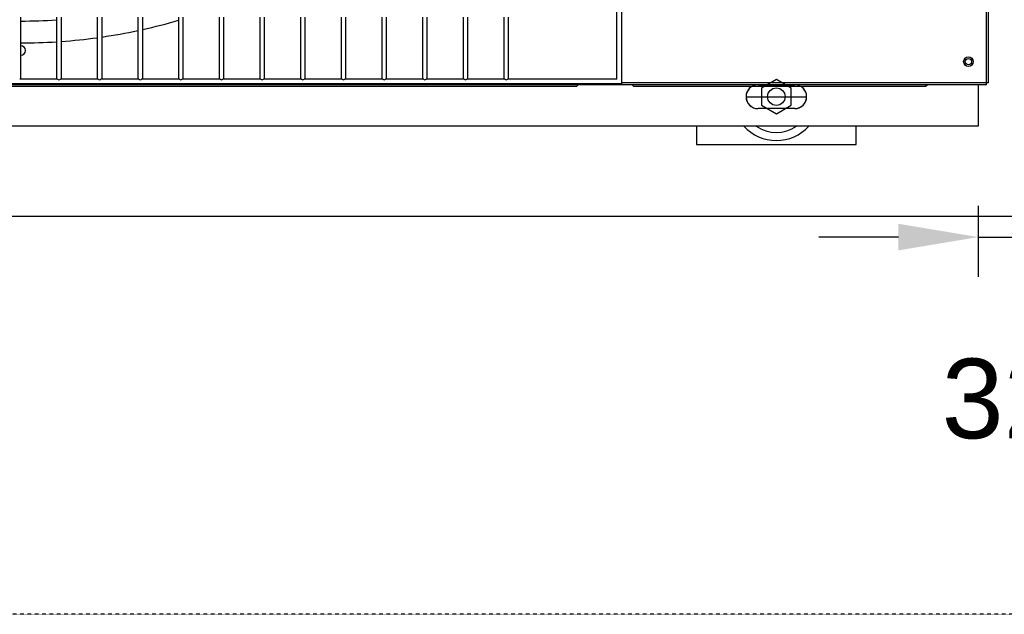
# Model space of a CAD drawing. Extents: x -90708 to 277869, y -117 to 207445.
# Tile 74 of 233: x -85966 to -85348, y 131148 to 131521. Entities that reach past the tile are written whole.
import ezdxf

# ---------------------------------------------------------------- set-up
doc = ezdxf.new("R2010")
doc.units = 0
doc.header["$MEASUREMENT"] = 0
doc.header["$PDMODE"] = 3
doc.header["$PDSIZE"] = 0.005
doc.linetypes.add('DASHDOT', pattern=[1, 0.5, -0.25, 0, -0.25])
doc.layers.get('Defpoints').update_dxf_attribs({"linetype": 'CONTINUOUS'})
for name, color, linetype in [('ARQ - EQUIPO CONDENSADORA', 40, 'CONTINUOUS'), ('ARQ-DETALHES', 7, 'CONTINUOUS'), ('ARQ-GRELHAS', 30, 'CONTINUOUS'), ('ARQ-TEXTO4', 4, 'CONTINUOUS')]:
    doc.layers.add(name, color=color, linetype=linetype)
doc.layers.add('ARQ-COTAS', color=20, linetype='CONTINUOUS', lineweight=18)
doc.styles.add('ARIAL', font='arial.ttf')
doc.dimstyles.new('COTA-50', dxfattribs={"dimscale": 0, "dimtxt": 50, "dimasz": 50, "dimexe": 25, "dimexo": 50, "dimgap": 0.04, "dimtad": 1, "dimdec": 0, "dimzin": 9, "dimdsep": 46, "dimtxsty": 'ARIAL', "dimcen": 1, "dimdle": 75, "dimclrd": 256, "dimclre": 256, "dimclrt": 2, "dimaunit": 1, "dimadec": 0, "dimazin": 0, "dimtfac": 2, "dimtdec": 0, "dimtmove": 2, "dimatfit": 0, "dimfxl": 0.05, "dimtolj": 1, "dimtzin": 4, "dimarcsym": 0})

# ---------------------------------------------------------------- blocks, each defined once
blk = doc.blocks.new('*D1194')
at = {"layer": 'ARQ-COTAS', "lineweight": -2, "transparency": 16777216}
for p, q in [((-85364.72, 131404.12), (-85364.72, 131359.53)), ((-85332.82, 131404.12), (-85332.82, 131359.53)), ((-85414.72, 131384.53), (-85464.72, 131384.53)), ((-85364.72, 131384.53), (-85332.82, 131384.53)), ((-85282.82, 131384.53), (-85232.82, 131384.53))]:
    blk.add_line(p, q, dxfattribs=at)
at = {"layer": 'ARQ-COTAS', "transparency": 16777216}
for points in [[(-85414.72, 131392.86), (-85414.72, 131376.19), (-85364.72, 131384.53)], [(-85282.82, 131392.86), (-85282.82, 131376.19), (-85332.82, 131384.53)]]:
    blk.add_solid(points, dxfattribs=at)
at = {"layer": 'Defpoints', "color": 0, "transparency": 16777216}
for p in [(-85364.72, 131454.12), (-85332.82, 131454.12), (-85332.82, 131384.53)]:
    blk.add_point(p, dxfattribs=at)
at = {"layer": 'ARQ-COTAS', "color": 2, "transparency": 16777216, "insert": (-85348.77, 131282.83), "char_height": 50, "attachment_point": 5, "style": 'ARIAL'}
blk.add_mtext('\\A1;32', dxfattribs=at)

msp = doc.modelspace()

# ---------------------------------------------------------------- linework, layer by layer
at = {"layer": 'ARQ - EQUIPO CONDENSADORA', "linetype": 'Continuous'}
for p, q in [((-85588.322, 131480.659), (-85588.322, 132236.659)), ((-85359.572, 131481.41), (-85359.572, 132235.408)), ((-85358.322, 131481.41), (-85358.322, 132235.408)), ((-85591.322, 131483.659), (-85591.322, 131551.309)), ((-85965.322, 131484.159), (-85965.322, 131522.532)), ((-85942.822, 131522.532), (-85942.822, 131484.159)), ((-85939.822, 131484.159), (-85939.822, 131522.532)), ((-85917.322, 131522.532), (-85917.322, 131484.159)), ((-85914.322, 131484.159), (-85914.322, 131522.532)), ((-85891.822, 131522.532), (-85891.822, 131484.159)), ((-85888.822, 131484.159), (-85888.822, 131522.532)), ((-85866.322, 131522.532), (-85866.322, 131484.159)), ((-85863.322, 131484.159), (-85863.322, 131522.532)), ((-85840.822, 131522.532), (-85840.822, 131484.159)), ((-85837.822, 131484.159), (-85837.822, 131522.532)), ((-85815.322, 131522.532), (-85815.322, 131484.159)), ((-85812.322, 131484.159), (-85812.322, 131522.532)), ((-85789.822, 131522.532), (-85789.822, 131484.159)), ((-85786.822, 131484.159), (-85786.822, 131522.532)), ((-85764.322, 131522.532), (-85764.322, 131484.159)), ((-85761.322, 131484.159), (-85761.322, 131522.532)), ((-85738.822, 131522.532), (-85738.822, 131484.159)), ((-85735.822, 131484.159), (-85735.822, 131522.532)), ((-85713.322, 131522.532), (-85713.322, 131484.159)), ((-85710.322, 131484.159), (-85710.322, 131522.532)), ((-85687.822, 131522.532), (-85687.822, 131484.159)), ((-85684.822, 131484.159), (-85684.822, 131522.532)), ((-85662.322, 131522.532), (-85662.322, 131484.159)), ((-85659.322, 131484.159), (-85659.322, 131522.532)), ((-85359.572, 131480.159), (-86571.072, 131480.159)), ((-85588.322, 131480.659), (-86272.822, 131480.659)), ((-85942.171, 131483.659), (-85965.972, 131483.659)), ((-85965.322, 131483.659), (-85965.322, 131484.159)), ((-85942.822, 131484.159), (-85942.822, 131483.659)), ((-85916.671, 131483.659), (-85940.472, 131483.659)), ((-85939.822, 131483.659), (-85939.822, 131484.159)), ((-85917.322, 131484.159), (-85917.322, 131483.659)), ((-85891.171, 131483.659), (-85914.972, 131483.659)), ((-85914.322, 131483.659), (-85914.322, 131484.159)), ((-85891.822, 131484.159), (-85891.822, 131483.659)), ((-85865.671, 131483.659), (-85889.472, 131483.659)), ((-85888.822, 131483.659), (-85888.822, 131484.159)), ((-85866.322, 131484.159), (-85866.322, 131483.659)), ((-85840.171, 131483.659), (-85863.972, 131483.659)), ((-85863.322, 131483.659), (-85863.322, 131484.159)), ((-85840.822, 131484.159), (-85840.822, 131483.659)), ((-85814.671, 131483.659), (-85838.472, 131483.659)), ((-85837.822, 131483.659), (-85837.822, 131484.159)), ((-85815.322, 131484.159), (-85815.322, 131483.659)), ((-85789.171, 131483.659), (-85812.972, 131483.659)), ((-85812.322, 131483.659), (-85812.322, 131484.159)), ((-85789.822, 131484.159), (-85789.822, 131483.659)), ((-85763.671, 131483.659), (-85787.472, 131483.659)), ((-85786.822, 131483.659), (-85786.822, 131484.159)), ((-85764.322, 131484.159), (-85764.322, 131483.659)), ((-85738.171, 131483.659), (-85761.972, 131483.659)), ((-85761.322, 131483.659), (-85761.322, 131484.159)), ((-85738.822, 131484.159), (-85738.822, 131483.659)), ((-85712.671, 131483.659), (-85736.472, 131483.659)), ((-85735.822, 131483.659), (-85735.822, 131484.159)), ((-85713.322, 131484.159), (-85713.322, 131483.659)), ((-85687.171, 131483.659), (-85710.972, 131483.659)), ((-85710.322, 131483.659), (-85710.322, 131484.159)), ((-85687.822, 131484.159), (-85687.822, 131483.659)), ((-85661.671, 131483.659), (-85685.472, 131483.659)), ((-85684.822, 131483.659), (-85684.822, 131484.159)), ((-85662.322, 131484.159), (-85662.322, 131483.659)), ((-85591.322, 131483.659), (-85659.972, 131483.659)), ((-85659.322, 131483.659), (-85659.322, 131484.159)), ((-85615.733, 131480.159), (-85616.773, 131479.119)), ((-85359.572, 131481.41), (-85588.322, 131481.41)), ((-85580.773, 131479.119), (-85581.813, 131480.159)), ((-85502.823, 131480.169), (-85479.823, 131480.169)), ((-85496.773, 131479.119), (-85497.813, 131480.159)), ((-85396.237, 131480.159), (-85397.723, 131479.119)), ((-85364.723, 131480.159), (-85364.723, 131454.119)), ((-85358.322, 131481.41), (-85359.572, 131481.41)), ((-85359.572, 131481.41), (-85359.572, 131481.41)), ((-85359.572, 131480.159), (-85359.572, 131481.41)), ((-85616.773, 131479.119), (-86314.773, 131479.119)), ((-85397.723, 131479.119), (-85580.773, 131479.119)), ((-85479.823, 131465.169), (-85502.823, 131465.169)), ((-85479.823, 131465.169), (-85502.823, 131465.169)), ((-85364.723, 131454.119), (-86566.823, 131454.119))]:
    msp.add_line(p, q, dxfattribs=at)
for radius in [3, 2]:
    msp.add_circle((-85370.823, 131494.66), radius, dxfattribs=at)
for centre, radius, start, end in [((-85965.323, 131857.66), 337.5, 270, 273.822724), ((-85965.323, 131857.66), 351.25, 282.57964, 286.370851), ((-85965.323, 131857.66), 351.25, 278.348778, 282.078727), ((-85965.323, 131857.66), 351.25, 270.000163, 273.67287), ((-85965.323, 131501.66), 3, 270.019099, 89.980901), ((-85965.323, 131857.66), 351.25, 274.163377, 277.854485), ((-85965.946, 131484.203), 0.625, 299.493504, 355.928605), ((-85942.198, 131484.203), 0.625, 184.071391, 240.506497), ((-85941.322, 131484.649), 1.305, 229.375108, 310.624892), ((-85940.446, 131484.203), 0.625, 299.493503, 355.928609), ((-85916.698, 131484.203), 0.625, 184.07139, 240.506498), ((-85915.822, 131484.649), 1.305, 229.375108, 310.624892), ((-85914.946, 131484.203), 0.625, 299.493505, 355.928607), ((-85891.198, 131484.203), 0.625, 184.071392, 240.506496), ((-85890.322, 131484.649), 1.305, 229.375108, 310.624892), ((-85889.446, 131484.203), 0.625, 299.493503, 355.928609), ((-85865.698, 131484.203), 0.625, 184.071391, 240.506497), ((-85864.822, 131484.649), 1.305, 229.375108, 310.624892), ((-85863.946, 131484.203), 0.625, 299.493504, 355.928608), ((-85840.198, 131484.203), 0.625, 184.071393, 240.506495), ((-85839.322, 131484.649), 1.305, 229.375108, 310.624892), ((-85838.446, 131484.203), 0.625, 299.493504, 355.928604), ((-85814.698, 131484.203), 0.625, 184.071392, 240.506496), ((-85813.822, 131484.649), 1.305, 229.375108, 310.624892), ((-85812.946, 131484.203), 0.625, 299.493503, 355.928601), ((-85789.198, 131484.203), 0.625, 184.071391, 240.506498), ((-85788.322, 131484.649), 1.305, 229.375108, 310.624892), ((-85787.446, 131484.203), 0.625, 299.493504, 355.928607), ((-85763.698, 131484.203), 0.625, 184.071396, 240.506497), ((-85762.822, 131484.649), 1.305, 229.375108, 310.624892), ((-85761.946, 131484.203), 0.625, 299.493504, 355.928604), ((-85738.198, 131484.203), 0.625, 184.071392, 240.506496), ((-85737.322, 131484.649), 1.305, 229.375108, 310.624892), ((-85736.446, 131484.203), 0.625, 299.493504, 355.928603), ((-85712.698, 131484.203), 0.625, 184.071394, 240.506495), ((-85711.822, 131484.649), 1.305, 229.375108, 310.624892), ((-85710.946, 131484.203), 0.625, 299.493503, 355.928608), ((-85687.198, 131484.203), 0.625, 184.071394, 240.506495), ((-85686.322, 131484.649), 1.305, 229.375108, 310.624892), ((-85685.446, 131484.203), 0.625, 299.493503, 355.928608), ((-85661.698, 131484.203), 0.625, 184.071395, 240.506496), ((-85660.822, 131484.649), 1.305, 229.375108, 310.624892), ((-85659.946, 131484.203), 0.625, 299.493505, 355.928604), ((-85502.823, 131472.669), 7.5, 90, 270), ((-85502.823, 131472.669), 7.5, 92.95907, 270), ((-85479.823, 131472.669), 7.5, 270, 90), ((-85479.823, 131472.669), 7.5, 270, 59.316583)]:
    msp.add_arc(centre, radius, start, end, dxfattribs=at)
at = {"layer": 'ARQ-DETALHES'}
msp.add_line((-87592.372, 131397.669), (-84077.37, 131397.669), dxfattribs=at)
at = {"layer": 'ARQ-GRELHAS', "linetype": 'DASHDOT', "ltscale": 0.05}
msp.add_lwpolyline([(-82856.871, 131147.665), (-90489.871, 131147.665), (-90489.871, 135148.665), (-82856.871, 135148.665)], close=True, dxfattribs=at)
at = {"layer": 'ARQ-TEXTO4'}
for p, q in [((-85510.323, 131472.669), (-85472.323, 131472.669)), ((-85441.323, 131442.669), (-85441.323, 131454.119))]:
    msp.add_line(p, q, dxfattribs=at)
msp.add_lwpolyline([(-85491.323, 131483.406), (-85500.622, 131478.038), (-85500.622, 131467.3), (-85491.323, 131461.931), (-85482.024, 131467.3), (-85482.024, 131478.038)], close=True, dxfattribs=at)
msp.add_lwpolyline([(-85541.323, 131454.119), (-85541.323, 131442.669), (-85441.323, 131442.669), (-85441.323, 131454.119)], dxfattribs=at)
msp.add_circle((-85491.323, 131472.669), 5.5, dxfattribs=at)
for radius, start, end in [(27.5, 222.418862, 317.581138), (22.5, 235.532207, 304.467793)]:
    msp.add_arc((-85491.323, 131472.669), radius, start, end, dxfattribs=at)

# ---------------------------------------------------------------- dimensions: what is measured, and where the dimension line sits
at = {"layer": 'ARQ-COTAS'}
dim = msp.add_linear_dim(base=(-85332.823, 131384.528), p1=(-85364.723, 131454.119), p2=(-85332.823, 131454.119), dimstyle='COTA-50', override={"dimscale": 1}, dxfattribs=at)
dim.commit()
dim.dimension.update_dxf_attribs({"geometry": '*D1194', "text_midpoint": (-85348.773, 131282.831)})

doc.saveas('drawing.dxf')
